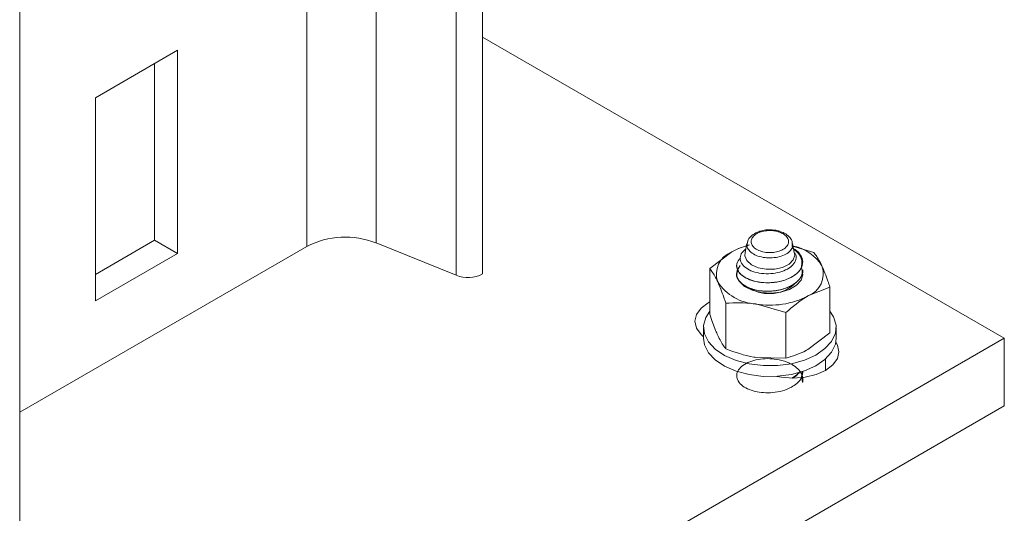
# Model space of a CAD drawing. Header units: millimetres. Extents: x 330 to 1856, y -20 to 3175.
# Tile 19 of 53: x 1071 to 1190, y 368 to 428. Entities that reach past the tile are written whole.
import ezdxf

# ---------------------------------------------------------------- set-up
doc = ezdxf.new("R2010")
doc.units = ezdxf.units.MM

msp = doc.modelspace()

# ---------------------------------------------------------------- linework, layer by layer
at = {"color": 7, "linetype": 'Continuous', "lineweight": 15}
for p, q in [((1114.07, 401.07), (1114.07, 1544.23)), ((1105.74, 400.65), (1105.74, 1543.81)), ((1126.93, 397.33), (1126.93, 1540.49)), ((1123.73, 397.17), (1123.73, 1540.33)), ((1071.09, 365.69), (1071.09, 693.56)), ((1126.93, 425.9), (1189.86, 389.57)), ((1090.12, 424.3), (1080.22, 418.58)), ((1090.12, 399.8), (1090.12, 424.3)), ((1087.36, 422.71), (1087.36, 401.39)), ((1080.22, 418.58), (1080.22, 394.09)), ((1105.74, 400.65), (1071.09, 380.65)), ((1087.36, 401.39), (1080.22, 397.27)), ((1087.36, 401.39), (1090.12, 399.8)), ((1123.73, 397.17), (1114.07, 401.07)), ((1158.82, 401.01), (1158.62, 399.91)), ((1164.19, 400.71), (1166.88, 399.92)), ((1164.53, 399.91), (1164.33, 401.01)), ((1080.22, 394.09), (1090.12, 399.8)), ((1154.33, 397.98), (1156.98, 399.98)), ((1154.33, 392.48), (1154.33, 397.98)), ((1157.58, 398.33), (1157.58, 398.33)), ((1165.58, 397.81), (1165.58, 397.82)), ((1168.82, 395.74), (1166.17, 394.68)), ((1168.82, 390.23), (1168.82, 395.74)), ((1156.27, 388.29), (1156.27, 393.79)), ((1163.52, 392.67), (1159.89, 393.71)), ((1163.52, 387.17), (1163.52, 392.67)), ((1153.58, 390.88), (1153.58, 389.57)), ((1169.58, 389.57), (1169.58, 390.88)), ((1189.86, 389.57), (1083.79, 328.34)), ((1168.82, 390.23), (1166.17, 388.23)), ((1189.86, 389.57), (1189.86, 381.41)), ((1163.52, 387.17), (1159.89, 387.26)), ((1165.47, 385.58), (1165.38, 384.88)), ((1165.58, 385.57), (1165.58, 385.57)), ((1189.86, 381.41), (1083.79, 320.18))]:
    msp.add_line(p, q, dxfattribs=at)
at = {"color": 8, "linetype": 'Continuous', "lineweight": 15}
msp.add_line((1168.29, 387.07), (1168.29, 385.7), dxfattribs=at)
at = {"color": 7, "linetype": 'Continuous', "lineweight": 15, "flags": 128}
for points in [[(1164.53, 399.91), (1164.58, 399.61), (1164.4, 399.03), (1163.89, 398.51), (1163.12, 398.12), (1162.16, 397.91), (1161.13, 397.9), (1160.16, 398.08), (1159.35, 398.45), (1158.8, 398.95), (1158.58, 399.53), (1158.62, 399.91)], [(1157.98, 398.35), (1157.64, 397.76), (1157.6, 397.07), (1157.91, 396.41), (1158.54, 395.83), (1159.45, 395.38), (1160.54, 395.1), (1161.72, 395.02), (1162.9, 395.15), (1163.95, 395.47), (1164.79, 395.96), (1165.35, 396.57), (1165.57, 397.24), (1165.44, 397.93), (1165.44, 397.93)], [(1153.58, 389.76), (1153.28, 390.03), (1152.73, 390.79), (1152.54, 391.62), (1152.73, 392.44), (1153.28, 393.2), (1154.15, 393.86), (1154.33, 393.96)], [(1154.33, 392.83), (1153.85, 392.08), (1153.58, 391.1), (1153.69, 390.1), (1154.16, 389.14), (1154.99, 388.26), (1156.11, 387.51), (1157.5, 386.91), (1159.07, 386.49), (1160.77, 386.29), (1162.5, 386.29), (1164.18, 386.51), (1165.75, 386.94)], [(1165.75, 386.94), (1167.12, 387.55), (1168.23, 388.32), (1169.03, 389.2), (1169.48, 390.17), (1169.56, 391.16), (1169.27, 392.15), (1168.82, 392.83)], [(1153.58, 389.57), (1153.69, 388.79), (1154.16, 387.83), (1154.99, 386.96), (1156.11, 386.2), (1157.5, 385.6), (1159.07, 385.19), (1160.77, 384.98), (1162.5, 384.99), (1164.18, 385.21), (1165.75, 385.63)], [(1165.75, 385.63), (1167.12, 386.24), (1168.23, 387.01), (1169.03, 387.9), (1169.48, 388.86), (1169.58, 389.57)], [(1169.53, 389.09), (1169.72, 388.76), (1169.9, 387.94), (1169.72, 387.12), (1169.17, 386.35), (1168.29, 385.7), (1167.15, 385.19), (1165.83, 384.87), (1164.4, 384.77), (1162.98, 384.87), (1162.41, 384.98)]]:
    msp.add_lwpolyline(points, dxfattribs=at)
at = {"color": 7, "linetype": 'Continuous', "lineweight": 15}
for centre, radius, start, end in [((1110.37, 391.6), 10.17, 68.6939, 117.0887), ((1160.85, 393.08), 7.92, 102.9155, 119.2985), ((1163.27, 395.4), 5.43, 32.352, 77.1442), ((1157.99, 397.31), 2.86, 110.7422, 199.4611), ((1163.92, 398.9), 1.68, 330.3222, 334.5301), ((1165.16, 397.35), 2.86, 290.7421, 19.4608), ((1125.15, 400.81), 3.91, 248.6939, 297.0889), ((1160.25, 399.63), 5.93, 213.4387, 266.5667), ((1161.51, 399.5), 4.55, 237.8154, 316.3084), ((1161.59, 403.54), 9.98, 260.2289, 297.3571)]:
    msp.add_arc(centre, radius, start, end, dxfattribs=at)
for points, knots in [([(1161.51, 402.65), (1161.44, 402.65), (1161.09, 402.65), (1160.67, 402.58), (1160.36, 402.47), (1160.31, 402.45)], [0, 0, 0, 0, 0.15307, 0.84717, 1, 1, 1, 1]), ([(1162.74, 402.48), (1162.66, 402.51), (1162.33, 402.61), (1161.89, 402.66), (1161.56, 402.66), (1161.51, 402.65)], [0, 0, 0, 0, 0.214787, 0.8777, 1, 1, 1, 1]), ([(1161.52, 402.56), (1161.51, 402.57), (1161.51, 402.58), (1161.51, 402.62), (1161.51, 402.66), (1161.51, 402.65), (1161.51, 402.65)], [0, 0, 0, 0, 0.094324, 0.220016, 0.773432, 1, 1, 1, 1]), ([(1160.3, 402.44), (1160.16, 402.39), (1159.76, 402.25), (1159.26, 401.88), (1158.89, 401.4), (1158.86, 401.06), (1158.85, 400.93)], [0, 0, 0, 0, 0.185126, 0.507511, 0.813878, 1, 1, 1, 1]), ([(1160.47, 402.39), (1160.34, 402.34), (1160, 402.21), (1159.65, 401.96), (1159.39, 401.61), (1159.27, 401.24), (1159.4, 400.78), (1159.78, 400.38), (1160.37, 400.08), (1161.02, 399.93), (1161.7, 399.89), (1162.38, 399.97), (1163.05, 400.19), (1163.55, 400.53), (1163.83, 400.95), (1163.86, 401.4), (1163.63, 401.84), (1163.19, 402.2), (1162.78, 402.35), (1162.59, 402.42)], [0, 0, 0, 0, 0.0376868, 0.1025276, 0.1345934, 0.1994157, 0.2645266, 0.3292665, 0.3931412, 0.4561366, 0.500097, 0.5627752, 0.6254578, 0.6880842, 0.7512465, 0.815307, 0.8801562, 0.9452617, 1, 1, 1, 1]), ([(1160.3, 402.45), (1160.32, 402.45), (1160.35, 402.47), (1160.41, 402.44), (1160.45, 402.41), (1160.46, 402.39), (1160.47, 402.39)], [0, 0, 0, 0, 0.292955, 0.776959, 0.915326, 1, 1, 1, 1]), ([(1161.52, 402.56), (1161.42, 402.56), (1161.2, 402.55), (1160.87, 402.51), (1160.62, 402.44), (1160.49, 402.4), (1160.47, 402.39)], [0, 0, 0, 0, 0.261217, 0.60025, 0.914333, 1, 1, 1, 1]), ([(1162.59, 402.42), (1162.46, 402.45), (1162.23, 402.52), (1161.88, 402.56), (1161.66, 402.57), (1161.53, 402.57), (1161.52, 402.56)], [0, 0, 0, 0, 0.401306, 0.674886, 0.94843, 1, 1, 1, 1]), ([(1162.74, 402.48), (1162.73, 402.48), (1162.7, 402.5), (1162.65, 402.47), (1162.61, 402.43), (1162.6, 402.42), (1162.59, 402.42)], [0, 0, 0, 0, 0.256852, 0.764999, 0.911791, 1, 1, 1, 1]), ([(1164.29, 400.9), (1164.29, 401.03), (1164.28, 401.37), (1163.92, 401.85), (1163.4, 402.25), (1162.94, 402.41), (1162.74, 402.47)], [0, 0, 0, 0, 0.1777223, 0.4624165, 0.7618213, 1, 1, 1, 1]), ([(1156.98, 399.98), (1157.04, 400.02), (1157.76, 400.43), (1158.46, 400.64), (1159.1, 400.84)], [0, 0, 0, 0, 0.087702, 1, 1, 1, 1]), ([(1164.6, 399.89), (1164.66, 399.77), (1164.82, 399.46), (1164.7, 398.89), (1164.27, 398.28), (1163.51, 397.79), (1162.52, 397.45), (1161.4, 397.32), (1160.27, 397.4), (1159.26, 397.69), (1158.48, 398.17), (1158.02, 398.77), (1157.97, 399.43), (1158.2, 399.98), (1158.57, 400.24), (1158.7, 400.33)], [0, 0, 0, 0, 0.042473, 0.119718, 0.19913, 0.278855, 0.359786, 0.441974, 0.524457, 0.609094, 0.693687, 0.780228, 0.867298, 0.955369, 1, 1, 1, 1]), ([(1164.28, 400.46), (1164.4, 400.4), (1164.86, 400.17), (1165.34, 399.59), (1165.62, 398.86), (1165.49, 398.39), (1165.43, 398.18)], [0, 0, 0, 0, 0.11383, 0.426847, 0.745237, 1, 1, 1, 1]), ([(1165.38, 398.07), (1165.42, 398.37), (1165.51, 398.97), (1165.14, 399.77), (1164.65, 400.16), (1164.45, 400.32)], [0, 0, 0, 0, 0.375729, 0.758705, 1, 1, 1, 1]), ([(1165.38, 398.07), (1165.28, 397.92), (1164.97, 397.44), (1163.99, 396.76), (1162.38, 396.28), (1160.52, 396.23), (1158.76, 396.69), (1157.69, 397.57), (1157.44, 398.52), (1157.85, 399.04), (1158.04, 399.27)], [0, 0, 0, 0, 0.060926, 0.1908421, 0.322939, 0.4527728, 0.6074465, 0.7612504, 0.8914164, 1, 1, 1, 1]), ([(1167.85, 398.3), (1167.77, 398.49), (1167.44, 399.17), (1167.12, 399.6), (1166.88, 399.92)], [0, 0, 0, 0, 0.268633, 1, 1, 1, 1]), ([(1155.3, 396.36), (1155.21, 396.54), (1154.88, 397.23), (1154.56, 397.66), (1154.33, 397.98)], [0, 0, 0, 0, 0.2686328, 1, 1, 1, 1]), ([(1157.58, 398.33), (1157.6, 398.15), (1157.65, 397.74), (1158.13, 397.17), (1158.91, 396.7), (1159.91, 396.38), (1161.01, 396.24), (1162.21, 396.29), (1163.35, 396.54), (1164.31, 396.98), (1165.04, 397.52), (1165.3, 397.95), (1165.43, 398.18)], [0, 0, 0, 0, 0.0865036, 0.1981018, 0.2979029, 0.3972198, 0.5032797, 0.5943019, 0.7082907, 0.8089462, 0.8973671, 1, 1, 1, 1]), ([(1168.82, 395.74), (1168.74, 395.98), (1168.43, 396.94), (1168.1, 397.72), (1167.85, 398.3)], [0, 0, 0, 0, 0.25755, 1, 1, 1, 1]), ([(1165.47, 397.83), (1165.48, 397.56), (1165.49, 397.13), (1164.94, 396.42), (1164, 395.74), (1162.38, 395.26), (1160.52, 395.21), (1158.75, 395.67), (1157.72, 396.54), (1157.43, 397.32), (1157.68, 397.68), (1157.73, 397.75)], [0, 0, 0, 0, 0.094696, 0.154336, 0.28151, 0.410818, 0.537912, 0.68932, 0.839878, 0.967296, 1, 1, 1, 1]), ([(1157.65, 396.92), (1157.66, 396.88), (1157.72, 396.69), (1158, 396.3), (1158.44, 395.95), (1158.84, 395.75), (1158.95, 395.7), (1159, 395.68), (1159.01, 395.67), (1159.01, 395.67), (1159.01, 395.67), (1159.01, 395.67), (1159.01, 395.67), (1159.01, 395.67), (1159.01, 395.67), (1159.01, 395.67), (1159.01, 395.67), (1159.02, 395.67), (1159.12, 395.63), (1159.62, 395.44), (1160.55, 395.24), (1161.74, 395.23), (1162.88, 395.39), (1163.9, 395.74), (1164.59, 396.16), (1165.02, 396.54), (1165.39, 397), (1165.58, 397.46), (1165.57, 397.77), (1165.57, 397.81)], [0, 0, 0, 0, 0.0214264, 0.0918357, 0.1951109, 0.219315, 0.2314187, 0.2344448, 0.2348228, 0.2349174, 0.2349412, 0.2349529, 0.2349561, 0.2349573, 0.2349677, 0.2350101, 0.2351836, 0.2355515, 0.2373064, 0.2676482, 0.3943239, 0.4890635, 0.5657279, 0.6877334, 0.7698946, 0.8088084, 0.8748761, 0.9806794, 1, 1, 1, 1]), ([(1156.27, 393.79), (1156.19, 394.04), (1155.87, 395), (1155.54, 395.78), (1155.3, 396.36)], [0, 0, 0, 0, 0.257551, 1, 1, 1, 1]), ([(1166.17, 394.68), (1166.11, 394.64), (1165.21, 394.12), (1164.33, 393.37), (1163.52, 392.67)], [0, 0, 0, 0, 0.070216, 1, 1, 1, 1]), ([(1159.89, 393.71), (1159.81, 393.72), (1158.58, 393.9), (1157.38, 393.85), (1156.27, 393.79)], [0, 0, 0, 0, 0.0702164, 1, 1, 1, 1]), ([(1155.3, 389.91), (1155.21, 390.11), (1154.88, 390.84), (1154.56, 391.79), (1154.33, 392.48)], [0, 0, 0, 0, 0.268633, 1, 1, 1, 1]), ([(1156.27, 388.29), (1156.19, 388.39), (1155.87, 388.8), (1155.54, 389.44), (1155.3, 389.91)], [0, 0, 0, 0, 0.257552, 1, 1, 1, 1]), ([(1159.89, 387.26), (1159.81, 387.27), (1158.58, 387.47), (1157.38, 387.89), (1156.27, 388.29)], [0, 0, 0, 0, 0.0702164, 1, 1, 1, 1]), ([(1166.17, 388.23), (1166.11, 388.19), (1165.21, 387.68), (1164.33, 387.42), (1163.52, 387.17)], [0, 0, 0, 0, 0.070216, 1, 1, 1, 1]), ([(1165.42, 384.88), (1165.47, 384.54), (1165.57, 383.94), (1165.58, 385.09), (1165.19, 385.68), (1164.59, 386.21), (1164.08, 386.5), (1163.42, 386.8), (1162.48, 387.05), (1161.27, 387.15), (1160.15, 387.05), (1159.12, 386.77), (1158.29, 386.33), (1157.74, 385.77), (1157.53, 385.17), (1157.63, 384.54), (1158.08, 383.95), (1158.85, 383.46), (1159.78, 383.14), (1160.83, 382.99), (1161.96, 382.99), (1163.14, 383.21), (1164.13, 383.61), (1164.94, 384.17), (1165.48, 384.82), (1165.54, 385.34), (1165.57, 385.57)], [0, 0, 0, 0, 0.052296, 0.089917, 0.142621, 0.181563, 0.200406, 0.219844, 0.270923, 0.310473, 0.35428, 0.396556, 0.44126, 0.483891, 0.527231, 0.566329, 0.615225, 0.657853, 0.699489, 0.73836, 0.780219, 0.824294, 0.872179, 0.907446, 0.958572, 1, 1, 1, 1]), ([(1165.13, 385.48), (1165.11, 385.44), (1164.92, 385.16), (1164.54, 384.96), (1164.21, 384.78)], [0, 0, 0, 0, 0.128857, 1, 1, 1, 1]), ([(1164.29, 384.78), (1164.37, 384.82), (1164.74, 385), (1164.97, 385.27), (1165.15, 385.48)], [0, 0, 0, 0, 0.1935293, 1, 1, 1, 1]), ([(1165.46, 385.06), (1165.48, 385.03), (1165.53, 384.98), (1165.51, 384.92), (1165.5, 384.89)], [0, 0, 0, 0, 0.483163, 1, 1, 1, 1])]:
    msp.add_open_spline(points, degree=3, knots=knots, dxfattribs=at)
at = {"color": 8, "linetype": 'Continuous', "lineweight": 15}
msp.add_open_spline([(1164.3, 400.92), (1164.31, 400.78), (1164.32, 400.47), (1163.98, 400.01), (1163.37, 399.61), (1162.56, 399.34), (1161.73, 399.25), (1160.9, 399.29), (1160.11, 399.47), (1159.38, 399.83), (1158.94, 400.31), (1158.76, 400.7), (1158.83, 400.9), (1158.84, 400.92)], degree=3, knots=[0, 0, 0, 0, 0.079301, 0.183023, 0.286093, 0.389387, 0.492626, 0.565022, 0.668836, 0.774012, 0.88039, 0.987145, 1, 1, 1, 1], dxfattribs=at)

doc.saveas('drawing.dxf')
